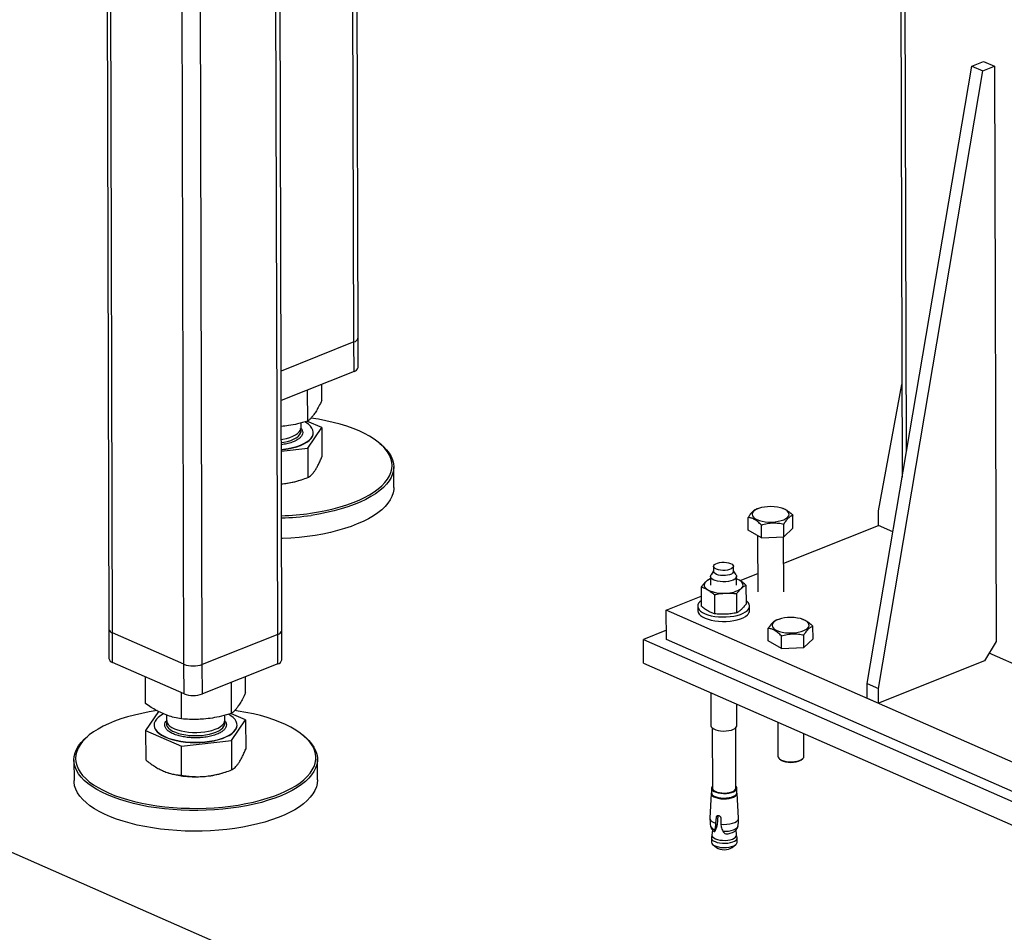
# Model space of a CAD drawing. Header units: millimetres. Extents: x 5 to 589, y 5 to 415.
# Tile 84 of 95: x 469 to 499, y 324 to 352. Entities that reach past the tile are written whole.
import ezdxf

# ---------------------------------------------------------------- set-up
doc = ezdxf.new("R2010")
doc.units = ezdxf.units.MM
doc.layers.add('TRAIT-FORT', color=4, linetype='Continuous', lineweight=25)

msp = doc.modelspace()

# ---------------------------------------------------------------- linework, layer by layer
at = {"layer": 'TRAIT-FORT', "color": 4, "linetype": 'Continuous', "lineweight": 25}
for p, q in [((479.258, 342.1543), (479.1836, 368.9682)), ((479.3829, 342.2762), (479.3086, 369.018)), ((471.6146, 368.0588), (471.711, 333.312)), ((471.8207, 333.1974), (471.7241, 368.0108)), ((476.91, 333.1517), (476.8132, 368.0131)), ((477.0349, 333.2736), (476.9385, 367.9854)), ((474.0217, 332.2309), (473.9256, 366.8509)), ((474.5871, 332.2258), (474.4909, 366.8877)), ((496.0892, 356.8383), (496.1416, 337.9887)), ((496.276, 338.7833), (496.2257, 356.8927)), ((495.0667, 331.6366), (498.2841, 350.651)), ((498.2841, 350.651), (498.647, 350.7957)), ((498.2841, 350.651), (498.628, 350.5)), ((498.628, 350.5), (498.9909, 350.6447)), ((498.647, 350.7957), (498.9909, 350.6447)), ((498.9909, 350.6447), (499.0401, 332.9323)), ((495.4106, 331.4856), (498.628, 350.5)), ((479.258, 342.1543), (477.0127, 341.2593)), ((479.2605, 341.246), (479.258, 342.1543)), ((479.3854, 341.3679), (479.3829, 342.2762)), ((479.2605, 341.246), (477.0152, 340.351)), ((477.8327, 339.7158), (477.83, 340.6758)), ((478.2663, 340.3556), (478.265, 340.8491)), ((495.4095, 336.959), (496.1336, 340.8465)), ((477.6287, 339.5123), (477.6283, 339.6615)), ((478.2686, 339.5228), (477.8313, 339.7103)), ((477.835, 338.883), (478.2686, 339.5228)), ((478.0068, 339.3605), (478.0068, 339.3696)), ((478.2686, 339.5228), (478.2711, 338.6216)), ((480.0588, 339.0302), (480.0143, 339.0659)), ((477.0195, 338.7952), (477.835, 338.883)), ((477.835, 338.883), (477.8375, 337.9818)), ((480.4838, 337.6734), (480.482, 338.3092)), ((477.5627, 337.8878), (477.6345, 337.9108)), ((477.0224, 337.7842), (477.0681, 337.7873)), ((477.0224, 337.7827), (477.0681, 337.7873)), ((491.7457, 337.0376), (491.6773, 337.0158)), ((492.4687, 337.0284), (492.4334, 337.0395)), ((495.4108, 336.5048), (495.4095, 336.959)), ((491.402, 336.3635), (491.4009, 336.7532)), ((492.7806, 336.4251), (492.7795, 336.8148)), ((491.8072, 336.1293), (491.402, 336.3635)), ((491.8072, 336.1293), (491.8061, 336.5191)), ((492.4942, 335.3423), (495.4108, 336.5048)), ((492.4965, 336.1601), (492.4954, 336.5499)), ((492.7806, 336.4251), (492.4965, 336.1601)), ((495.8573, 336.3088), (495.4108, 336.5048)), ((496.0667, 314.4257), (446.8888, 336.0212)), ((491.6919, 336.196), (491.6967, 334.4625)), ((491.8072, 336.1293), (492.4965, 336.1601)), ((492.4967, 334.4647), (492.492, 336.1599)), ((490.3365, 335.1048), (490.2562, 334.9819)), ((490.3361, 335.2466), (490.3366, 335.0876)), ((490.9465, 335.0893), (490.9461, 335.2482)), ((491.0275, 334.984), (490.9465, 335.1065)), ((490.2421, 334.8754), (490.2376, 334.8745)), ((490.242, 334.9375), (490.2427, 334.6695)), ((491.0427, 334.6717), (491.042, 334.9397)), ((491.1493, 334.8062), (491.6951, 335.0238)), ((489.9535, 334.6096), (489.9551, 334.0206)), ((491.3321, 334.6712), (491.3337, 334.0822)), ((488.8778, 333.9008), (489.9543, 334.3299)), ((490.3587, 334.3754), (490.3603, 333.7865)), ((491.0496, 333.8173), (491.0479, 334.4062)), ((506.0728, 326.3499), (488.8778, 333.9008)), ((488.8803, 332.9925), (488.8778, 333.9008)), ((489.8445, 334.0189), (489.8449, 333.8827)), ((491.4449, 333.8871), (491.4445, 334.0234)), ((492.3627, 333.6222), (492.2942, 333.6003)), ((493.0857, 333.613), (493.0504, 333.6241)), ((471.711, 333.312), (471.7136, 332.4037)), ((488.8795, 333.2802), (488.1734, 332.9988)), ((492.019, 332.948), (492.0179, 333.3378)), ((493.3976, 333.0096), (493.3965, 333.3994)), ((474.0217, 332.2309), (471.8207, 333.1974)), ((471.8232, 332.289), (471.8207, 333.1974)), ((476.91, 333.1517), (474.5871, 332.2258)), ((476.9125, 332.2433), (476.91, 333.1517)), ((477.0374, 332.3653), (477.0349, 333.2736)), ((488.1734, 332.9988), (506.0563, 325.1459)), ((488.1755, 332.2631), (488.1734, 332.9988)), ((506.0754, 325.4416), (488.8803, 332.9925)), ((492.4242, 332.7139), (492.4231, 333.1036)), ((493.1135, 332.7447), (493.1124, 333.1344)), ((493.3976, 333.0096), (493.1135, 332.7447)), ((492.4242, 332.7139), (492.019, 332.948)), ((492.4242, 332.7139), (493.1135, 332.7447)), ((499.0401, 332.9323), (498.6784, 332.3335)), ((499.9449, 332.0814), (498.8236, 332.5738)), ((474.0242, 331.3225), (471.8232, 332.289)), ((474.0242, 331.3225), (474.0217, 332.2309)), ((474.5897, 331.3175), (474.5871, 332.2258)), ((476.9125, 332.2433), (474.5897, 331.3175)), ((488.1755, 332.2631), (506.0584, 324.4101)), ((498.6784, 332.3335), (495.4119, 331.0314)), ((472.8393, 331.0213), (472.837, 331.8439)), ((475.9183, 331.353), (475.917, 331.8465)), ((475.4847, 330.7132), (475.482, 331.6732)), ((495.0667, 331.6366), (495.4106, 331.4856)), ((495.068, 331.1825), (495.0667, 331.6366)), ((495.4119, 331.0314), (495.4106, 331.4856)), ((473.9452, 330.5473), (473.9429, 331.3582)), ((490.2519, 331.3512), (490.2547, 330.3413)), ((495.068, 331.1825), (495.4119, 331.0314)), ((491.0547, 330.3435), (491.0529, 330.9995)), ((473.2415, 330.7786), (472.8416, 330.1885)), ((473.4802, 330.6725), (473.4807, 330.5047)), ((475.2807, 330.5097), (475.2803, 330.6589)), ((475.9206, 330.5202), (475.4833, 330.7076)), ((473.1033, 330.3599), (473.1034, 330.3508)), ((473.4672, 330.4699), (473.4891, 330.4937)), ((475.487, 329.8804), (475.9206, 330.5202)), ((475.6589, 330.3579), (475.6588, 330.367)), ((475.9206, 330.5202), (475.9231, 329.619)), ((490.2949, 330.2685), (490.3001, 328.4158)), ((491.0201, 328.4178), (491.0149, 330.2705)), ((492.3153, 330.4451), (492.3182, 329.3943)), ((471.0976, 330.045), (471.0533, 330.0091)), ((472.8416, 330.1885), (473.9475, 329.7145)), ((472.8416, 330.1885), (472.8441, 329.2873)), ((477.7108, 330.0276), (477.6663, 330.0633)), ((493.1182, 329.3966), (493.1163, 330.0934)), ((473.9475, 329.7145), (475.487, 329.8804)), ((473.95, 328.8133), (473.9475, 329.7145)), ((475.487, 329.8804), (475.4895, 328.9792)), ((470.6341, 329.2858), (470.6358, 328.6499)), ((478.1358, 328.6707), (478.134, 329.3066)), ((492.3634, 329.3174), (492.4123, 329.2782)), ((493.0248, 329.2799), (493.0735, 329.3194)), ((473.5457, 328.8838), (473.5557, 328.8806)), ((475.2147, 328.8852), (475.2865, 328.9081)), ((490.2626, 328.2562), (490.2205, 327.4885)), ((490.2676, 328.4157), (490.268, 328.2749)), ((491.053, 328.2771), (491.0526, 328.4179)), ((491.1048, 327.491), (491.0584, 328.2584)), ((490.4078, 327.3335), (490.4211, 327.5263)), ((490.4669, 327.569), (490.4211, 327.5263)), ((490.4669, 327.569), (490.4458, 327.2938)), ((490.4059, 327.2566), (490.4078, 327.3335)), ((490.4458, 327.2938), (490.4059, 327.2566)), ((490.5545, 327.5016), (490.5613, 327.305)), ((490.5613, 327.305), (490.5677, 327.2265)), ((490.2857, 326.9771), (490.2685, 326.8998)), ((490.2977, 327.1317), (490.2853, 326.9723)), ((490.3493, 327.0831), (490.3627, 327.0742)), ((490.3627, 327.0742), (490.3653, 327.0772)), ((490.3639, 327.075), (490.3671, 327.0781)), ((490.3653, 327.0772), (490.374, 327.0853)), ((490.374, 327.0853), (490.3669, 327.0783)), ((490.6841, 327.018), (490.7106, 327.0096)), ((491.0429, 326.9744), (491.0295, 327.1342)), ((491.06, 326.902), (491.0425, 326.9792)), ((490.2668, 326.8842), (490.2672, 326.7534)), ((490.312, 326.677), (490.4232, 326.5879)), ((490.907, 326.5892), (491.0177, 326.679)), ((491.0622, 326.7557), (491.0618, 326.8865))]:
    msp.add_line(p, q, dxfattribs=at)
at = {"layer": 'TRAIT-FORT', "color": 4, "linetype": 'Continuous', "lineweight": 25, "flags": 128}
for points in [[(477.0194, 338.8463), (477.0901, 338.8542), (477.2326, 338.876), (477.3679, 338.9047), (477.4943, 338.9398), (477.61, 338.981), (477.7133, 339.0275), (477.8027, 339.0788), (477.8771, 339.1341), (477.9354, 339.1927), (477.9768, 339.2537), (478.0006, 339.3163), (478.0066, 339.3795), (477.9946, 339.4426), (477.9649, 339.5046), (477.9178, 339.5647), (477.8541, 339.622), (477.7746, 339.6757), (477.7445, 339.6928)], [(477.9232, 336.8818), (478.1621, 336.9202), (478.3941, 336.9654), (478.6182, 337.0172), (478.8333, 337.0753), (479.0384, 337.1394), (479.2325, 337.2093), (479.4147, 337.2846), (479.5841, 337.3649), (479.7399, 337.4499), (479.8814, 337.5392), (480.0078, 337.6323), (480.1187, 337.7288), (480.2134, 337.8282), (480.2915, 337.9301), (480.3527, 338.034), (480.3966, 338.1393), (480.423, 338.2456), (480.4319, 338.3524), (480.4231, 338.4592), (480.3968, 338.5654), (480.3529, 338.6705), (480.2918, 338.7741), (480.2138, 338.8757), (480.1191, 338.9747), (480.0084, 339.0707), (479.882, 339.1632), (479.7405, 339.2518), (479.5848, 339.3362), (479.4154, 339.4157), (479.2333, 339.4902), (479.0393, 339.5592), (478.8342, 339.6225), (478.6191, 339.6796), (478.3951, 339.7304), (478.1631, 339.7746), (477.9327, 339.8107)], [(477.0185, 339.1541), (477.068, 339.1619), (477.1807, 339.1853), (477.2846, 339.2151), (477.3777, 339.2505), (477.4582, 339.291), (477.5244, 339.3358), (477.5752, 339.3839), (477.6095, 339.4345), (477.6266, 339.4866), (477.6287, 339.5123)], [(477.0188, 339.0558), (477.0972, 339.0688), (477.2079, 339.0939), (477.3093, 339.1251), (477.3994, 339.1619), (477.4764, 339.2035), (477.5389, 339.2492), (477.5856, 339.2981), (477.6157, 339.3491), (477.6285, 339.4014), (477.6238, 339.4539), (477.6091, 339.492)], [(477.0194, 338.8372), (477.0902, 338.8452), (477.2326, 338.8669), (477.368, 338.8956), (477.4944, 338.9307), (477.61, 338.9719), (477.7133, 339.0184), (477.8028, 339.0697), (477.8772, 339.125), (477.9354, 339.1836), (477.9768, 339.2446), (478.0006, 339.3072), (478.0068, 339.3605)], [(480.0588, 339.0302), (480.165, 338.9378), (480.261, 338.8374), (480.3401, 338.7345), (480.402, 338.6295), (480.4464, 338.5229), (480.4731, 338.4153), (480.482, 338.3071), (480.4731, 338.1989), (480.4463, 338.0911), (480.4017, 337.9844), (480.3398, 337.8791), (480.2606, 337.7758), (480.1646, 337.6751), (480.0522, 337.5773), (479.924, 337.4829), (479.7807, 337.3924), (479.6227, 337.3063), (479.451, 337.2248), (479.2664, 337.1485), (479.0697, 337.0777), (478.8618, 337.0127), (478.6438, 336.9538), (478.4167, 336.9013), (478.1815, 336.8555), (477.9394, 336.8166)], [(480.4838, 337.6734), (480.4815, 337.6172), (480.4636, 337.5091), (480.428, 337.4018), (480.3747, 337.2957), (480.3041, 337.1914), (480.2164, 337.0893), (480.1122, 336.9899), (479.9918, 336.8938), (479.856, 336.8013), (479.7052, 336.713), (479.5403, 336.6291), (479.3621, 336.5502), (479.1713, 336.4766), (478.9688, 336.4086), (478.7558, 336.3466), (478.5331, 336.2909), (478.3018, 336.2418), (478.063, 336.1994), (477.8179, 336.1639), (477.5677, 336.1357), (477.3135, 336.1147), (477.0565, 336.101), (477.027, 336.1)], [(492.6099, 336.7518), (492.6433, 336.7923), (492.6589, 336.8346), (492.6562, 336.8773), (492.6353, 336.9191), (492.5969, 336.9586), (492.5423, 336.9946), (492.473, 337.0259), (492.3915, 337.0515), (492.3003, 337.0705), (492.2023, 337.0824), (492.1007, 337.0868), (491.9988, 337.0835), (491.8998, 337.0727), (491.8069, 337.0547), (491.7231, 337.03), (491.6511, 336.9995), (491.5932, 336.9642), (491.5513, 336.9251), (491.5267, 336.8835), (491.5203, 336.8409), (491.5321, 336.7984), (491.5618, 336.7576), (491.6086, 336.7197), (491.6708, 336.686), (491.7465, 336.6574), (491.8332, 336.635), (491.9282, 336.6195), (492.0284, 336.6113), (492.1306, 336.6107), (492.2314, 336.6178), (492.3277, 336.6323), (492.4164, 336.6537), (492.4946, 336.6814), (492.5598, 336.7145), (492.6099, 336.7518)], [(490.3629, 335.2991), (490.401, 335.3255), (490.4529, 335.3474), (490.5158, 335.3634), (490.586, 335.3727), (490.6594, 335.3748), (490.7317, 335.3694), (490.7988, 335.357), (490.8567, 335.3381), (490.9021, 335.314), (490.9323, 335.2861), (490.9455, 335.2558), (490.9411, 335.2251), (490.9193, 335.1957), (490.8813, 335.1693), (490.8293, 335.1474), (490.7664, 335.1314), (490.6962, 335.1221), (490.6228, 335.12), (490.5505, 335.1254), (490.4834, 335.1378), (490.4255, 335.1567), (490.3801, 335.1808), (490.3499, 335.2087), (490.3367, 335.239), (490.3411, 335.2697), (490.3629, 335.2991)], [(491.0275, 334.984), (491.0391, 334.9594), (491.0401, 334.9232), (491.0224, 334.8877), (490.9869, 334.8547), (490.9353, 334.8255), (490.87, 334.8016), (490.794, 334.7842), (490.7109, 334.7739), (490.6246, 334.7714), (490.5391, 334.7767), (490.4584, 334.7895), (490.3863, 334.8093), (490.3261, 334.8352), (490.2808, 334.8659), (490.2523, 334.9), (490.242, 334.9359), (490.2504, 334.9719), (490.2562, 334.9819)], [(490.9197, 335.0368), (490.8817, 335.0104), (490.8297, 334.9885), (490.7668, 334.9724), (490.6966, 334.9631), (490.6232, 334.9611), (490.5509, 334.9664), (490.4838, 334.9789), (490.426, 334.9977), (490.3806, 335.0218), (490.3504, 335.0498), (490.3371, 335.08), (490.3366, 335.0876)], [(490.9465, 335.0893), (490.9416, 335.0662), (490.9197, 335.0368)], [(491.1294, 334.8185), (491.0795, 334.8437), (491.0422, 334.8588)], [(491.1899, 334.5689), (491.2174, 334.5998), (491.235, 334.6318), (491.2424, 334.6645), (491.2396, 334.6973), (491.2266, 334.7296), (491.2036, 334.761), (491.1711, 334.7908), (491.1294, 334.8185)], [(490.0955, 334.7723), (490.0681, 334.7415), (490.0504, 334.7094), (490.043, 334.6767), (490.0458, 334.6439), (490.0588, 334.6116), (490.0818, 334.5803), (490.1144, 334.5505), (490.156, 334.5227)], [(489.9547, 334.189), (489.9149, 334.1567), (489.8741, 334.1096), (489.8506, 334.0605), (489.8448, 334.0106), (489.8568, 333.9608), (489.8865, 333.9124), (489.9331, 333.8665), (489.9956, 333.824), (490.0725, 333.7859), (490.1623, 333.7531), (490.2628, 333.7262), (490.3719, 333.706), (490.487, 333.6927), (490.6057, 333.6869), (490.7252, 333.6884), (490.8429, 333.6975), (490.9562, 333.7137), (491.0625, 333.7368), (491.1595, 333.7663), (491.245, 333.8015), (491.3171, 333.8415), (491.3741, 333.8856)], [(491.3741, 333.8856), (491.4149, 333.9327), (491.4384, 333.9818), (491.4442, 334.0318), (491.4322, 334.0815), (491.4025, 334.1299), (491.3559, 334.1758), (491.3334, 334.1929)], [(489.8449, 333.8827), (489.8452, 333.8743), (489.8572, 333.8246), (489.8869, 333.7762), (489.9335, 333.7302), (489.9959, 333.6878), (490.0729, 333.6497), (490.1627, 333.6168), (490.2632, 333.59), (490.3722, 333.5697), (490.4874, 333.5565), (490.606, 333.5506), (490.7256, 333.5522), (490.8433, 333.5612), (490.9566, 333.5775), (491.0629, 333.6006), (491.1599, 333.63), (491.2454, 333.6652), (491.3175, 333.7053), (491.3745, 333.7494)], [(493.2269, 333.3364), (493.2603, 333.3769), (493.2759, 333.4191), (493.2732, 333.4619), (493.2523, 333.5036), (493.2139, 333.5432), (493.1592, 333.5791), (493.09, 333.6104), (493.0085, 333.636), (492.9172, 333.6551), (492.8193, 333.667), (492.7177, 333.6714), (492.6157, 333.6681), (492.5167, 333.6573), (492.4239, 333.6392), (492.3401, 333.6146), (492.2681, 333.5841), (492.2102, 333.5487), (492.1683, 333.5096), (492.1437, 333.4681), (492.1372, 333.4254), (492.1491, 333.383), (492.1788, 333.3422), (492.2256, 333.3043), (492.2878, 333.2705), (492.3635, 333.242), (492.4502, 333.2196), (492.5452, 333.204), (492.6454, 333.1958), (492.7475, 333.1953), (492.8484, 333.2023), (492.9447, 333.2168), (493.0334, 333.2383), (493.1116, 333.266), (493.1768, 333.299), (493.2269, 333.3364)], [(473.1926, 330.804), (472.9538, 330.7656), (472.7218, 330.7204), (472.4977, 330.6686), (472.2826, 330.6105), (472.0775, 330.5464), (471.8834, 330.4765), (471.7012, 330.4012), (471.5318, 330.3208), (471.376, 330.2358), (471.2345, 330.1466), (471.108, 330.0535), (470.9972, 329.957), (470.9024, 329.8575), (470.8243, 329.7556), (470.7631, 329.6518), (470.7192, 329.5464), (470.6928, 329.4401), (470.6839, 329.3333), (470.6927, 329.2266), (470.7191, 329.1204), (470.7629, 329.0152), (470.824, 328.9117), (470.9021, 328.8101), (470.9967, 328.7111), (471.1075, 328.6151), (471.2339, 328.5226), (471.3753, 328.4339), (471.531, 328.3496), (471.7004, 328.27), (471.8825, 328.1955), (472.0766, 328.1265), (472.2816, 328.0633), (472.4967, 328.0062), (472.7208, 327.9554), (472.9527, 327.9112), (473.1915, 327.8739), (473.436, 327.8435), (473.685, 327.8203), (473.9374, 327.8043), (474.1918, 327.7957), (474.4472, 327.7944), (474.7023, 327.8005), (474.9559, 327.8139), (475.2067, 327.8347), (475.4536, 327.8626), (475.6954, 327.8975), (475.931, 327.9393), (476.1592, 327.9879), (476.3789, 328.0428), (476.5892, 328.104), (476.7889, 328.171), (476.9771, 328.2437), (477.153, 328.3215), (477.3157, 328.4043), (477.4645, 328.4914), (477.5985, 328.5827), (477.7173, 328.6775), (477.8201, 328.7756), (477.9066, 328.8763), (477.9763, 328.9792), (478.0288, 329.0839), (478.064, 329.1898), (478.0817, 329.2964), (478.0817, 329.4032), (478.0641, 329.5098), (478.029, 329.6155), (477.9765, 329.7199), (477.9069, 329.8226), (477.8205, 329.9229), (477.7177, 330.0205), (477.5991, 330.1148), (477.4651, 330.2054), (477.3164, 330.292), (477.1538, 330.374), (476.9779, 330.451), (476.7897, 330.5228), (476.5901, 330.589), (476.3799, 330.6492), (476.1602, 330.7032), (475.932, 330.7507), (475.6965, 330.7915), (475.5848, 330.8081)], [(473.4016, 330.7044), (473.3969, 330.702), (473.3074, 330.6507), (473.233, 330.5954), (473.1748, 330.5368), (473.1334, 330.4758), (473.1096, 330.4133), (473.1036, 330.35), (473.1155, 330.2869), (473.1453, 330.2249), (473.1923, 330.1648), (473.2561, 330.1075), (473.3356, 330.0538), (473.4298, 330.0045), (473.5374, 329.9601), (473.6568, 329.9215), (473.7864, 329.8891), (473.9243, 329.8633), (474.0687, 329.8445), (474.2174, 329.833), (474.3684, 329.829), (474.5196, 329.8325), (474.6689, 329.8434), (474.8141, 329.8616), (474.9533, 329.8869), (475.0844, 329.9189), (475.2056, 329.9571), (475.3153, 330.001), (475.4118, 330.05), (475.4939, 330.1034), (475.5604, 330.1604), (475.6103, 330.2203), (475.6103, 330.2203)], [(475.6103, 330.2203), (475.6429, 330.2822), (475.6578, 330.3452), (475.6548, 330.4085), (475.634, 330.4712), (475.5955, 330.5324), (475.54, 330.5912), (475.4682, 330.6467), (475.397, 330.6899)], [(473.1034, 330.3508), (473.1036, 330.3409), (473.1156, 330.2778), (473.1453, 330.2158), (473.1923, 330.1557), (473.2561, 330.0984), (473.3356, 330.0447), (473.4299, 329.9954), (473.5374, 329.9511), (473.6569, 329.9124), (473.7864, 329.88), (473.9244, 329.8542), (474.0687, 329.8354), (474.2174, 329.824), (474.3685, 329.8199), (474.5197, 329.8234), (474.6689, 329.8343), (474.8142, 329.8526), (474.9533, 329.8778), (475.0844, 329.9098), (475.2056, 329.948), (475.3153, 329.9919), (475.4118, 330.0409), (475.4939, 330.0943), (475.5604, 330.1513), (475.6103, 330.2112)], [(473.4807, 330.5047), (473.4831, 330.4779), (473.5009, 330.4259), (473.5358, 330.3756), (473.5871, 330.3278), (473.654, 330.2835), (473.7349, 330.2435), (473.8285, 330.2087), (473.9327, 330.1797), (474.0457, 330.157), (474.1652, 330.1412), (474.289, 330.1325), (474.4145, 330.1311), (474.5393, 330.137), (474.661, 330.1501), (474.7773, 330.1702), (474.8859, 330.1968), (474.9847, 330.2295), (475.0716, 330.2676), (475.1452, 330.3103), (475.2038, 330.3569), (475.2465, 330.4064)], [(473.5004, 330.4846), (473.4942, 330.4712), (473.4814, 330.419), (473.4861, 330.3665), (473.5083, 330.3148), (473.5474, 330.265), (473.6027, 330.218), (473.6732, 330.1747), (473.7575, 330.136), (473.8539, 330.1025), (473.9605, 330.0751), (474.0754, 330.0541), (474.1961, 330.04), (474.3205, 330.0331), (474.4461, 330.0336), (474.5704, 330.0413), (474.691, 330.0562), (474.8056, 330.0779), (474.9119, 330.1061), (475.0078, 330.1402), (475.0916, 330.1795), (475.1616, 330.2233), (475.2163, 330.2707), (475.2548, 330.3208), (475.2763, 330.3725), (475.2803, 330.425), (475.2669, 330.4772), (475.2611, 330.4895)], [(475.2465, 330.4064), (475.2723, 330.4578), (475.2807, 330.5097)], [(490.2547, 330.3413), (490.2547, 330.3397), (490.265, 330.3038), (490.2935, 330.2697), (490.3389, 330.239), (490.3991, 330.2132), (490.4712, 330.1934), (490.5519, 330.1805), (490.6374, 330.1753), (490.7237, 330.1778), (490.8068, 330.188), (490.8827, 330.2055), (490.9481, 330.2294), (490.9997, 330.2585), (491.0351, 330.2916), (491.0528, 330.3271), (491.0547, 330.3435)], [(477.7108, 330.0276), (477.7629, 329.9842), (477.8671, 329.8853), (477.9547, 329.7836), (478.0252, 329.6796), (478.0784, 329.5738), (478.114, 329.4666), (478.1318, 329.3586), (478.1318, 329.2504), (478.1139, 329.1423), (478.0782, 329.035), (478.0249, 328.9289), (477.9543, 328.8246), (477.8667, 328.7225), (477.7624, 328.6232), (477.6421, 328.527), (477.5062, 328.4345), (477.3555, 328.3462), (477.1906, 328.2623), (477.0123, 328.1834), (476.8215, 328.1098), (476.6191, 328.0418), (476.406, 327.9799), (476.1833, 327.9242), (475.952, 327.875), (475.7133, 327.8326), (475.4682, 327.7972), (475.2179, 327.7689), (474.9637, 327.7479), (474.7067, 327.7343), (474.4482, 327.7281), (474.1894, 327.7294), (473.9315, 327.7381), (473.6757, 327.7543), (473.4233, 327.7778), (473.1756, 327.8086), (472.9335, 327.8465), (472.6984, 327.8912), (472.4713, 327.9427), (472.2533, 328.0006), (472.0455, 328.0647), (471.8488, 328.1346), (471.6643, 328.2101), (471.4926, 328.2908), (471.3348, 328.3762), (471.1914, 328.4661), (471.0633, 328.5599), (470.951, 328.6572), (470.8551, 328.7575), (470.776, 328.8604), (470.7141, 328.9654), (470.6697, 329.072), (470.643, 329.1796), (470.6341, 329.2878), (470.643, 329.396), (470.6698, 329.5038), (470.7143, 329.6106), (470.7763, 329.7158), (470.8555, 329.8191), (470.9515, 329.9199), (471.0533, 330.0091)], [(492.3182, 329.3943), (492.3211, 329.3747), (492.3406, 329.3395), (492.3777, 329.3069), (492.4308, 329.2784), (492.4973, 329.2555), (492.5742, 329.2391), (492.6578, 329.2299), (492.7442, 329.2286), (492.8294, 329.235), (492.9094, 329.2489), (492.9805, 329.2697), (493.0393, 329.2964), (493.0831, 329.3277)], [(493.0831, 329.3277), (493.1098, 329.3621), (493.1182, 329.3966)], [(493.0248, 329.2799), (492.9919, 329.2582), (492.9361, 329.2341), (492.8685, 329.2159), (492.7928, 329.2048), (492.7131, 329.2012), (492.6337, 329.2054), (492.5588, 329.2172), (492.4926, 329.2359), (492.4385, 329.2605), (492.4123, 329.2782)], [(475.5932, 327.1782), (475.3454, 327.1463), (475.093, 327.1216), (474.8373, 327.1043), (474.5793, 327.0944), (474.3205, 327.092), (474.062, 327.097), (473.805, 327.1095), (473.5508, 327.1293), (473.3006, 327.1565), (473.0555, 327.1908), (472.8168, 327.2322), (472.5855, 327.2803), (472.3629, 327.335), (472.1499, 327.3961), (471.9475, 327.4631), (471.7567, 327.5359), (471.5785, 327.614), (471.4137, 327.6971), (471.263, 327.7848), (471.1272, 327.8767), (471.0069, 327.9723), (470.9028, 328.0712), (470.8152, 328.1729), (470.7447, 328.2769), (470.6915, 328.3827), (470.6559, 328.4899), (470.638, 328.5979), (470.6358, 328.6499)], [(478.1358, 328.6707), (478.1358, 328.6687), (478.1268, 328.5604), (478.1, 328.4527), (478.0555, 328.3459), (477.9935, 328.2407), (477.9143, 328.1374), (477.8184, 328.0366), (477.706, 327.9388), (477.5778, 327.8445), (477.4344, 327.754), (477.2765, 327.6678), (477.1048, 327.5864), (476.9202, 327.5101), (476.7234, 327.4393), (476.5156, 327.3743), (476.2976, 327.3154), (476.0704, 327.2629), (475.8353, 327.2171), (475.5932, 327.1782)], [(490.3021, 328.4833), (490.2759, 328.4495), (490.2676, 328.4141), (490.2777, 328.3789), (490.3056, 328.3454), (490.3502, 328.3153), (490.4092, 328.29), (490.48, 328.2705), (490.5591, 328.2579), (490.643, 328.2527), (490.7277, 328.2552), (490.8093, 328.2653), (490.8838, 328.2824), (490.9479, 328.3058), (490.9985, 328.3344), (491.0333, 328.3669), (491.0507, 328.4017), (491.0498, 328.4372), (491.0306, 328.4717), (491.0199, 328.4832)], [(490.2679, 328.2797), (490.2626, 328.2506), (490.2728, 328.2149), (490.3011, 328.181), (490.3463, 328.1504), (490.4061, 328.1247), (490.4779, 328.105), (490.5582, 328.0922), (490.6432, 328.0869), (490.7291, 328.0895), (490.8118, 328.0997), (490.8874, 328.117), (490.9524, 328.1408), (491.0037, 328.1698), (491.039, 328.2027), (491.0566, 328.238), (491.0557, 328.274), (491.0529, 328.2819)], [(490.268, 328.2749), (490.268, 328.2733), (490.2781, 328.2381), (490.306, 328.2047), (490.3506, 328.1745), (490.4096, 328.1492), (490.4803, 328.1297), (490.5595, 328.1171), (490.6434, 328.1119), (490.7281, 328.1144), (490.8096, 328.1245), (490.8842, 328.1416), (490.9483, 328.165), (490.9989, 328.1937), (491.0337, 328.2261), (491.0511, 328.2609), (491.053, 328.2771)], [(490.3001, 328.4158), (490.3002, 328.412), (490.3113, 328.3786), (490.3399, 328.3472), (490.3846, 328.3192), (490.4431, 328.2961), (490.5124, 328.2791), (490.5892, 328.269), (490.6695, 328.2663), (490.7493, 328.2711), (490.8247, 328.2833), (490.8918, 328.3021), (490.9473, 328.3267), (490.9884, 328.3558), (491.013, 328.388), (491.0201, 328.4178)], [(490.2205, 327.4885), (490.2229, 327.4643), (490.2428, 327.4261), (490.2816, 327.3905), (490.3374, 327.3592), (490.4078, 327.3335)], [(490.5613, 327.305), (490.6543, 327.3003), (490.7476, 327.3039), (490.8371, 327.3157), (490.9188, 327.3351), (490.989, 327.3612), (491.0446, 327.3928), (491.083, 327.4287), (491.1025, 327.467), (491.1048, 327.491)], [(490.6215, 327.0887), (490.7096, 327.0891), (490.7957, 327.0971), (490.8761, 327.1123), (490.9473, 327.1342), (491.0064, 327.1617), (491.0506, 327.1936), (491.0782, 327.2287), (491.0874, 327.2573)], [(490.2853, 326.9723), (490.2878, 326.9483), (490.3062, 326.915), (490.3415, 326.8841), (490.3918, 326.8571), (490.4548, 326.8354), (490.5276, 326.8198), (490.6068, 326.8112), (490.6887, 326.8099), (490.7694, 326.816), (490.8452, 326.8292), (490.9125, 326.8489), (490.9683, 326.8741), (491.0097, 326.9038)], [(490.2672, 326.7534), (490.2672, 326.7519), (490.2774, 326.7162), (490.3057, 326.6823), (490.3508, 326.6518), (490.4106, 326.6261), (490.4823, 326.6064), (490.5625, 326.5937), (490.6474, 326.5884), (490.7332, 326.5909), (490.8158, 326.6011), (490.8913, 326.6185), (490.9562, 326.6422), (491.0075, 326.6712), (491.0427, 326.704), (491.0603, 326.7393), (491.0622, 326.7557)], [(490.2685, 326.8998), (490.2696, 326.8647), (490.289, 326.8297), (490.3259, 326.7973), (490.3787, 326.7691), (490.4448, 326.7462), (490.5212, 326.7299), (490.6042, 326.7209), (490.6901, 326.7195), (490.7748, 326.7259), (490.8543, 326.7397), (490.9249, 326.7604), (490.9833, 326.7869), (491.0268, 326.818)]]:
    msp.add_lwpolyline(points, dxfattribs=at)
at = {"layer": 'TRAIT-FORT', "color": 4, "linetype": 'Continuous', "lineweight": 25}
for centre, radius, start, end in [((479.2282, 342.3097), 0.1582, 280.84203, 347.78689), ((479.2307, 341.4014), 0.1582, 280.84203, 347.78689), ((476.8199, 340.2756), 2.5006, 275.69527, 287.2795), ((476.7342, 345.1914), 8.3943, 271.98613, 278.14348), ((476.7342, 345.2397), 8.5089, 271.96048, 278.14324), ((490.3984, 334.4147), 0.4686, 109.47561, 130.27466), ((490.6181, 335.4867), 1.069, 244.38547, 274.56513), ((490.7213, 335.2363), 0.8155, 268.72633, 305.07301), ((491.2552, 333.8972), 0.1899, 308.91144, 356.97593), ((471.8571, 333.3419), 0.149, 191.57772, 255.87558), ((476.8802, 333.3071), 0.1582, 280.84203, 347.78689), ((471.8596, 332.4336), 0.149, 191.57772, 255.87558), ((474.3113, 332.9992), 0.8212, 249.34437, 289.62668), ((476.8828, 332.3987), 0.1582, 280.84203, 347.78689), ((474.3138, 332.0909), 0.8212, 249.34437, 289.62668), ((475.4044, 330.3608), 0.2544, 323.99991, 359.35476), ((474.3767, 331.7314), 2.9667, 253.93518, 276.64661), ((474.4719, 331.273), 2.5006, 275.69527, 287.2795), ((490.4123, 327.3134), 0.1828, 198.67523, 258.13827), ((490.7044, 327.5468), 0.5373, 270.66475, 300.37455), ((490.9594, 326.9704), 0.0835, 307.04754, 2.718), ((490.9759, 326.8867), 0.0855, 306.55931, 10.34386), ((490.664, 326.996), 0.4739, 239.46381, 300.85421)]:
    msp.add_arc(centre, radius, start, end, dxfattribs=at)
for points, knots in [([(478.2663, 340.3556), (478.2374, 340.2951), (478.1827, 340.1805), (478.1022, 340.0366), (478.0306, 339.9273), (477.9642, 339.8424), (477.8998, 339.7727), (477.8558, 339.7354), (477.8327, 339.7158)], [0, 0, 0, 0, 0.2020684, 0.3826998, 0.5553146, 0.6929917, 0.8388942, 1, 1, 1, 1]), ([(477.8327, 339.7158), (477.73, 339.6871), (477.5355, 339.6327), (477.2626, 339.5778), (477.0933, 339.5596), (477.0174, 339.5515)], [0, 0, 0, 0, 0.3816696, 0.7228489, 1, 1, 1, 1]), ([(477.6246, 339.4975), (477.6285, 339.4939), (477.6456, 339.478), (477.6606, 339.4476), (477.6806, 339.3961), (477.6822, 339.3321), (477.6558, 339.2833), (477.643, 339.2596)], [0, 0, 0, 0, 0.0499111, 0.2157836, 0.3817017, 0.6998405, 1, 1, 1, 1]), ([(477.643, 339.2596), (477.6242, 339.2366), (477.5855, 339.1893), (477.4863, 339.1238), (477.3553, 339.0652), (477.1978, 339.0175), (477.0778, 338.9981), (477.019, 338.9887)], [0, 0, 0, 0, 0.1860579, 0.3832606, 0.5886617, 0.7984218, 1, 1, 1, 1]), ([(478.0546, 338.1901), (478.0727, 338.2183), (478.109, 338.2748), (478.1634, 338.3784), (478.2176, 338.4935), (478.2533, 338.5789), (478.2711, 338.6216)], [0, 0, 0, 0, 0.2464911, 0.4945933, 0.7467931, 1, 1, 1, 1]), ([(477.8375, 337.9818), (477.8551, 337.9917), (477.8902, 338.0115), (477.9441, 338.0558), (477.999, 338.1127), (478.0361, 338.1643), (478.0546, 338.1901)], [0, 0, 0, 0, 0.2472686, 0.4953626, 0.746874, 1, 1, 1, 1]), ([(477.0681, 337.7873), (477.1323, 337.7957), (477.2611, 337.8125), (477.4543, 337.8566), (477.647, 337.9124), (477.7739, 337.9586), (477.8375, 337.9818)], [0, 0, 0, 0, 0.2464911, 0.4945933, 0.7467931, 1, 1, 1, 1]), ([(491.6762, 337.0151), (491.6702, 337.0132), (491.6553, 337.0084), (491.6311, 336.9975), (491.6036, 336.9821), (491.573, 336.961), (491.5394, 336.9322), (491.5028, 336.8939), (491.466, 336.8487), (491.432, 336.8012), (491.4105, 336.7679), (491.4009, 336.7532)], [0, 0, 0, 0, 0.0661483, 0.1654752, 0.2655243, 0.3659016, 0.4956488, 0.6263268, 0.7596544, 0.8937264, 1, 1, 1, 1]), ([(492.4684, 337.0274), (492.4724, 337.0265), (492.5124, 337.0178), (492.5859, 336.9784), (492.6865, 336.9064), (492.7483, 336.8455), (492.7795, 336.8148)], [0, 0, 0, 0, 0.03894, 0.3922456, 0.6933383, 1, 1, 1, 1]), ([(491.8061, 336.5191), (491.7709, 336.5535), (491.6997, 336.623), (491.5944, 336.6942), (491.4937, 336.7372), (491.4321, 336.7478), (491.4009, 336.7532)], [0, 0, 0, 0, 0.2646075, 0.534953, 0.7653458, 1, 1, 1, 1]), ([(492.7795, 336.8148), (492.7706, 336.812), (492.7528, 336.8063), (492.7256, 336.7942), (492.698, 336.7788), (492.6674, 336.7576), (492.6338, 336.7289), (492.5972, 336.6906), (492.5605, 336.6453), (492.5264, 336.5979), (492.5049, 336.5646), (492.4954, 336.5499)], [0, 0, 0, 0, 0.09597591, 0.19213026, 0.28898369, 0.38615496, 0.51175797, 0.63826211, 0.76733117, 0.89712084, 1, 1, 1, 1]), ([(491.8061, 336.5191), (491.8659, 336.5358), (491.9868, 336.5696), (492.1659, 336.588), (492.3373, 336.5804), (492.4424, 336.5601), (492.4954, 336.5499)], [0, 0, 0, 0, 0.2646075, 0.534953, 0.7653458, 1, 1, 1, 1]), ([(490.2376, 334.8745), (490.2259, 334.868), (490.2025, 334.855), (490.1671, 334.8314), (490.1314, 334.8045), (490.1075, 334.783), (490.0955, 334.7723)], [0, 0, 0, 0, 0.2488901, 0.4981338, 0.7487594, 1, 1, 1, 1]), ([(491.1294, 334.8185), (491.1125, 334.8279), (491.0834, 334.8443), (491.0544, 334.8572), (491.0422, 334.8626)], [0, 0, 0, 0, 0.5797889, 1, 1, 1, 1]), ([(491.3321, 334.6712), (491.3154, 334.6852), (491.282, 334.7133), (491.2315, 334.7519), (491.1806, 334.7877), (491.1465, 334.8082), (491.1294, 334.8185)], [0, 0, 0, 0, 0.2488901, 0.4981338, 0.7487594, 1, 1, 1, 1]), ([(490.0955, 334.7723), (490.0836, 334.7608), (490.0599, 334.7379), (490.0244, 334.6985), (489.9889, 334.6559), (489.9653, 334.625), (489.9535, 334.6096)], [0, 0, 0, 0, 0.2486221, 0.4978734, 0.748733, 1, 1, 1, 1]), ([(489.9535, 334.6096), (489.9702, 334.6043), (490.0035, 334.5939), (490.054, 334.5741), (490.1048, 334.5511), (490.1389, 334.5322), (490.156, 334.5227)], [0, 0, 0, 0, 0.24889008, 0.4981338, 0.74875944, 1, 1, 1, 1]), ([(490.156, 334.5227), (490.1729, 334.5126), (490.2067, 334.4923), (490.2575, 334.4566), (490.3082, 334.4179), (490.3418, 334.3896), (490.3587, 334.3754)], [0, 0, 0, 0, 0.2486221, 0.4978734, 0.748733, 1, 1, 1, 1]), ([(491.0479, 334.4062), (491.0596, 334.4215), (491.083, 334.4522), (491.1184, 334.4946), (491.1541, 334.5343), (491.178, 334.5574), (491.1899, 334.5689)], [0, 0, 0, 0, 0.2488901, 0.4981338, 0.7487594, 1, 1, 1, 1]), ([(491.1899, 334.5689), (491.2018, 334.5796), (491.2255, 334.6009), (491.2611, 334.6278), (491.2967, 334.6515), (491.3203, 334.6646), (491.3321, 334.6712)], [0, 0, 0, 0, 0.24862213, 0.49787339, 0.74873304, 1, 1, 1, 1]), ([(490.3587, 334.3754), (490.387, 334.3811), (490.4437, 334.3924), (490.5296, 334.4057), (490.6162, 334.416), (490.6742, 334.4194), (490.7032, 334.4211)], [0, 0, 0, 0, 0.24889008, 0.4981338, 0.74875944, 1, 1, 1, 1]), ([(490.7032, 334.4211), (490.732, 334.422), (490.7895, 334.4238), (490.8758, 334.4213), (490.9621, 334.4157), (491.0193, 334.4094), (491.0479, 334.4062)], [0, 0, 0, 0, 0.2486221, 0.4978734, 0.748733, 1, 1, 1, 1]), ([(490.1578, 333.8733), (490.1409, 333.8834), (490.1071, 333.9038), (490.0563, 333.9394), (490.0056, 333.9781), (489.972, 334.0064), (489.9551, 334.0206)], [0, 0, 0, 0, 0.2486221, 0.4978734, 0.748733, 1, 1, 1, 1]), ([(491.1917, 333.9195), (491.1799, 333.9088), (491.1562, 333.8875), (491.1206, 333.8606), (491.085, 333.8369), (491.0614, 333.8238), (491.0496, 333.8173)], [0, 0, 0, 0, 0.24862213, 0.49787338, 0.74873303, 1, 1, 1, 1]), ([(491.3337, 334.0822), (491.322, 334.0669), (491.2987, 334.0363), (491.2633, 333.9938), (491.2276, 333.9541), (491.2037, 333.9311), (491.1917, 333.9195)], [0, 0, 0, 0, 0.2488901, 0.4981338, 0.7487594, 1, 1, 1, 1]), ([(490.3603, 333.7865), (490.3436, 333.7917), (490.3103, 333.8022), (490.2598, 333.8219), (490.209, 333.8449), (490.1749, 333.8638), (490.1578, 333.8733)], [0, 0, 0, 0, 0.2488901, 0.4981338, 0.7487594, 1, 1, 1, 1]), ([(490.705, 333.7716), (490.6763, 333.7707), (490.6187, 333.7689), (490.5324, 333.7714), (490.4462, 333.777), (490.3889, 333.7833), (490.3603, 333.7865)], [0, 0, 0, 0, 0.2486221, 0.4978734, 0.748733, 1, 1, 1, 1]), ([(491.0496, 333.8173), (491.0212, 333.8116), (490.9645, 333.8003), (490.8786, 333.787), (490.7921, 333.7767), (490.7341, 333.7733), (490.705, 333.7716)], [0, 0, 0, 0, 0.2488901, 0.4981338, 0.7487594, 1, 1, 1, 1]), ([(492.2931, 333.5997), (492.2872, 333.5977), (492.2723, 333.593), (492.2481, 333.582), (492.2206, 333.5667), (492.19, 333.5455), (492.1564, 333.5168), (492.1197, 333.4785), (492.083, 333.4332), (492.049, 333.3858), (492.0275, 333.3525), (492.0179, 333.3378)], [0, 0, 0, 0, 0.0661483, 0.1654752, 0.2655243, 0.3659016, 0.4956488, 0.6263268, 0.7596544, 0.8937264, 1, 1, 1, 1]), ([(493.0854, 333.6119), (493.0894, 333.611), (493.1294, 333.6023), (493.2029, 333.5629), (493.3035, 333.4909), (493.3653, 333.4301), (493.3965, 333.3994)], [0, 0, 0, 0, 0.03894, 0.3922456, 0.6933383, 1, 1, 1, 1]), ([(492.4231, 333.1036), (492.3879, 333.138), (492.3167, 333.2075), (492.2113, 333.2788), (492.1107, 333.3217), (492.049, 333.3324), (492.0179, 333.3378)], [0, 0, 0, 0, 0.2646075, 0.534953, 0.7653458, 1, 1, 1, 1]), ([(493.3965, 333.3994), (493.3876, 333.3965), (493.3698, 333.3908), (493.3426, 333.3787), (493.315, 333.3634), (493.2844, 333.3422), (493.2508, 333.3134), (493.2142, 333.2751), (493.1775, 333.2299), (493.1434, 333.1824), (493.1219, 333.1491), (493.1124, 333.1344)], [0, 0, 0, 0, 0.09597591, 0.19213026, 0.28898369, 0.38615496, 0.51175797, 0.63826211, 0.76733117, 0.89712084, 1, 1, 1, 1]), ([(492.4231, 333.1036), (492.4829, 333.1204), (492.6037, 333.1542), (492.7829, 333.1726), (492.9543, 333.165), (493.0593, 333.1447), (493.1124, 333.1344)], [0, 0, 0, 0, 0.2646075, 0.534953, 0.7653458, 1, 1, 1, 1]), ([(475.9183, 331.353), (475.8894, 331.2925), (475.8347, 331.1779), (475.7542, 331.034), (475.6826, 330.9247), (475.6162, 330.8398), (475.5518, 330.7701), (475.5078, 330.7328), (475.4847, 330.7132)], [0, 0, 0, 0, 0.2020684, 0.3826998, 0.5553146, 0.6929917, 0.8388942, 1, 1, 1, 1]), ([(473.9452, 330.5473), (473.8714, 330.5612), (473.7317, 330.5874), (473.5262, 330.6505), (473.3437, 330.7249), (473.1745, 330.8105), (473.0103, 330.9061), (472.8981, 330.9816), (472.8393, 331.0213)], [0, 0, 0, 0, 0.2020684, 0.3826998, 0.5553146, 0.6929917, 0.8388942, 1, 1, 1, 1]), ([(475.4847, 330.7132), (475.382, 330.6843), (475.1875, 330.6297), (474.9013, 330.5738), (474.6473, 330.5427), (474.4117, 330.5304), (474.1832, 330.531), (474.0271, 330.5417), (473.9452, 330.5473)], [0, 0, 0, 0, 0.2020684, 0.3826998, 0.5553146, 0.6929917, 0.8388942, 1, 1, 1, 1]), ([(475.295, 330.257), (475.2762, 330.234), (475.2375, 330.1866), (475.1383, 330.1212), (475.0075, 330.0624), (474.8471, 330.015), (474.6967, 329.9877), (474.5714, 329.9739), (474.4474, 329.9657), (474.2952, 329.9652), (474.1202, 329.9785), (473.9541, 330.0049), (473.7976, 330.0452), (473.6579, 330.0999), (473.5455, 330.1666), (473.481, 330.2294), (473.4486, 330.2817), (473.43, 330.3335), (473.4278, 330.3974), (473.4543, 330.4462), (473.4672, 330.4699)], [0, 0, 0, 0, 0.0582484, 0.1199858, 0.18429, 0.2499587, 0.3156275, 0.3478164, 0.3800142, 0.4417516, 0.5, 0.5582484, 0.6199858, 0.68429, 0.7499587, 0.8156275, 0.8478164, 0.8800142, 0.9417516, 1, 1, 1, 1]), ([(475.2759, 330.4956), (475.2801, 330.4917), (475.2974, 330.4756), (475.3126, 330.445), (475.3326, 330.3934), (475.3342, 330.3295), (475.3078, 330.2807), (475.295, 330.257)], [0, 0, 0, 0, 0.052859, 0.2182169, 0.3836201, 0.7007719, 1, 1, 1, 1]), ([(475.7066, 329.1875), (475.7247, 329.2157), (475.761, 329.2721), (475.8154, 329.3758), (475.8696, 329.4909), (475.9053, 329.5762), (475.9231, 329.619)], [0, 0, 0, 0, 0.2464911, 0.4945933, 0.7467931, 1, 1, 1, 1]), ([(472.8441, 329.2873), (472.8888, 329.2522), (472.9783, 329.1819), (473.1156, 329.0881), (473.2555, 329.0041), (473.35, 328.9606), (473.3973, 328.9387)], [0, 0, 0, 0, 0.2472686, 0.4953626, 0.746874, 1, 1, 1, 1]), ([(475.4895, 328.9792), (475.5071, 328.9891), (475.5422, 329.0088), (475.5961, 329.0532), (475.651, 329.1101), (475.6881, 329.1617), (475.7066, 329.1875)], [0, 0, 0, 0, 0.2472686, 0.4953626, 0.746874, 1, 1, 1, 1]), ([(473.3973, 328.9387), (473.4435, 328.9204), (473.536, 328.8837), (473.6747, 328.8475), (473.8132, 328.8231), (473.9043, 328.8166), (473.95, 328.8133)], [0, 0, 0, 0, 0.2464911, 0.4945933, 0.7467931, 1, 1, 1, 1]), ([(473.95, 328.8133), (474.0122, 328.8041), (474.1367, 328.7855), (474.3279, 328.7711), (474.5226, 328.768), (474.6541, 328.7791), (474.7201, 328.7847)], [0, 0, 0, 0, 0.2472686, 0.4953626, 0.746874, 1, 1, 1, 1]), ([(474.7201, 328.7847), (474.7843, 328.7931), (474.9131, 328.8099), (475.1063, 328.854), (475.299, 328.9098), (475.4259, 328.956), (475.4895, 328.9792)], [0, 0, 0, 0, 0.2464911, 0.4945933, 0.7467931, 1, 1, 1, 1]), ([(490.4211, 327.5263), (490.4226, 327.5335), (490.4254, 327.5478), (490.4379, 327.5637), (490.4554, 327.5735), (490.4727, 327.5756), (490.4908, 327.5735), (490.5092, 327.5672), (490.5297, 327.553), (490.5455, 327.5337), (490.5529, 327.5155), (490.5541, 327.5047), (490.5545, 327.5016)], [0, 0, 0, 0, 0.1124592, 0.2248906, 0.3380769, 0.4519349, 0.5000095, 0.6132103, 0.7263901, 0.8400877, 0.9537547, 1, 1, 1, 1]), ([(490.2217, 327.4816), (490.2217, 327.4687), (490.2219, 327.3926), (490.2315, 327.3171), (490.2394, 327.2544)], [0, 0, 0, 0, 0.1687825, 1, 1, 1, 1]), ([(490.2398, 327.2525), (490.2399, 327.2517), (490.2409, 327.2297), (490.2575, 327.1896), (490.2891, 327.1374), (490.322, 327.1022), (490.3451, 327.0873), (490.3514, 327.0833)], [0, 0, 0, 0, 0.0110871, 0.3099993, 0.593142, 0.8908407, 1, 1, 1, 1]), ([(490.4458, 327.2938), (490.4354, 327.2568), (490.4146, 327.1823), (490.3876, 327.1178), (490.374, 327.0853)], [0, 0, 0, 0, 0.4965987, 1, 1, 1, 1]), ([(490.3748, 327.1346), (490.3804, 327.1537), (490.3916, 327.1922), (490.4011, 327.2351), (490.4059, 327.2566)], [0, 0, 0, 0, 0.4983323, 1, 1, 1, 1]), ([(490.5677, 327.2265), (490.5753, 327.2029), (490.5904, 327.1554), (490.6111, 327.111), (490.6215, 327.0887)], [0, 0, 0, 0, 0.4984187, 1, 1, 1, 1]), ([(490.9734, 327.0816), (490.9741, 327.082), (490.9911, 327.0921), (491.0194, 327.119), (491.0548, 327.1638), (491.0781, 327.21), (491.0832, 327.2417), (491.0852, 327.2541)], [0, 0, 0, 0, 0.0118906, 0.2871653, 0.5570393, 0.8265095, 1, 1, 1, 1]), ([(491.0861, 327.2573), (491.0882, 327.271), (491.1, 327.3457), (491.1025, 327.4216), (491.1046, 327.4836)], [0, 0, 0, 0, 0.1836317, 1, 1, 1, 1]), ([(490.3748, 327.1346), (490.3727, 327.1268), (490.3684, 327.1111), (490.3645, 327.0908), (490.365, 327.0822), (490.3653, 327.0772)], [0, 0, 0, 0, 0.2924803, 0.5940455, 1, 1, 1, 1]), ([(490.6215, 327.0887), (490.6268, 327.0796), (490.6375, 327.0611), (490.6586, 327.0362), (490.6748, 327.0246), (490.6841, 327.018)], [0, 0, 0, 0, 0.2924803, 0.5940455, 1, 1, 1, 1])]:
    msp.add_open_spline(points, degree=3, knots=knots, dxfattribs=at)

doc.saveas('drawing.dxf')
